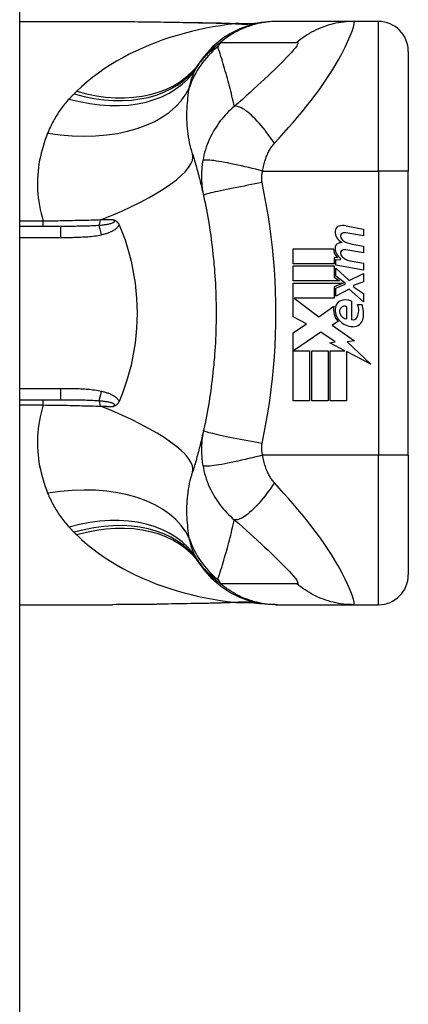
# Model space of a CAD drawing. Header units: inches. Extents: x 12 to 399, y 35 to 188.
# Tile 178 of 193: x 235.003 to 235.514, y 113.798 to 115.094. Entities that reach past the tile are written whole.
import ezdxf

# ---------------------------------------------------------------- set-up
doc = ezdxf.new("R2010")
doc.units = ezdxf.units.IN
doc.header["$MEASUREMENT"] = 0
doc.layers.add('Visible Edges(ANSI)', color=7, linetype='Continuous', lineweight=25)
doc.layers.add('Visible Tangent Edges(ANSI)', color=7, linetype='Continuous', lineweight=25)

msp = doc.modelspace()

# ---------------------------------------------------------------- linework, layer by layer
at = {"layer": 'Visible Edges(ANSI)'}
for p, q in [((235.0035, 98.9652), (235.0035, 130.5682)), ((235.0035, 115.0921), (235.1254, 115.0921)), ((235.342, 115.0921), (235.3396, 115.0921)), ((235.4424, 115.0921), (235.342, 115.0921)), ((235.475, 115.0921), (235.4424, 115.0921)), ((235.5143, 115.0527), (235.5143, 114.8952)), ((235.5143, 114.5212), (235.5143, 114.8952)), ((235.0569, 114.8224), (235.0035, 114.8224)), ((235.4554, 114.8099), (235.4324, 114.814)), ((235.4326, 114.8232), (235.4554, 114.8187)), ((235.4554, 114.8187), (235.4554, 114.8099)), ((235.3632, 114.7929), (235.4162, 114.7929)), ((235.3632, 114.7731), (235.3632, 114.7929)), ((235.4554, 114.7875), (235.4324, 114.7916)), ((235.4404, 114.799), (235.4554, 114.7963)), ((235.4554, 114.7963), (235.4554, 114.7875)), ((235.4171, 114.7813), (235.4171, 114.7731)), ((235.4212, 114.781), (235.4171, 114.7813)), ((235.419, 114.7789), (235.4254, 114.7784)), ((235.419, 114.7713), (235.419, 114.7789)), ((235.4254, 114.7784), (235.4254, 114.7803)), ((235.4404, 114.7764), (235.4554, 114.7737)), ((235.4171, 114.7731), (235.3632, 114.7731)), ((235.3632, 114.7703), (235.4171, 114.7703)), ((235.3632, 114.7505), (235.3632, 114.7703)), ((235.4171, 114.7703), (235.4171, 114.7555)), ((235.4554, 114.7649), (235.419, 114.7713)), ((235.419, 114.7675), (235.4367, 114.7513)), ((235.419, 114.7566), (235.419, 114.7675)), ((235.4554, 114.7737), (235.4554, 114.7649)), ((235.424, 114.7505), (235.3632, 114.7505)), ((235.4171, 114.7555), (235.424, 114.7505)), ((235.4313, 114.7477), (235.419, 114.7566)), ((235.4367, 114.7513), (235.4554, 114.7603)), ((235.4554, 114.7495), (235.4424, 114.7445)), ((235.4554, 114.7603), (235.4554, 114.7495)), ((235.3632, 114.7477), (235.4289, 114.7477)), ((235.3632, 114.7031), (235.3632, 114.7477)), ((235.4289, 114.7477), (235.4171, 114.7427)), ((235.4171, 114.7427), (235.4171, 114.7277)), ((235.419, 114.7411), (235.4313, 114.7463)), ((235.419, 114.7303), (235.419, 114.7411)), ((235.4368, 114.7395), (235.419, 114.7303)), ((235.4313, 114.7463), (235.4313, 114.7477)), ((235.4554, 114.7231), (235.4368, 114.7395)), ((235.4424, 114.7445), (235.4424, 114.7429)), ((235.4424, 114.7429), (235.4554, 114.7339)), ((235.3641, 114.7277), (235.3967, 114.7033)), ((235.4171, 114.7277), (235.3641, 114.7277)), ((235.4396, 114.7239), (235.4396, 114.6995)), ((235.4554, 114.7339), (235.4554, 114.7231)), ((235.3967, 114.7033), (235.4166, 114.7171)), ((235.4336, 114.7005), (235.4336, 114.7165)), ((235.4476, 114.7195), (235.4536, 114.7195)), ((235.3807, 114.6939), (235.3632, 114.7031)), ((235.422, 114.6972), (235.4143, 114.6925)), ((235.3632, 114.6821), (235.3807, 114.6939)), ((235.4143, 114.6925), (235.4437, 114.6716)), ((235.3632, 114.5929), (235.3632, 114.6821)), ((235.3994, 114.6833), (235.3636, 114.6587)), ((235.4181, 114.6702), (235.3994, 114.6833)), ((235.4437, 114.6716), (235.4342, 114.6703)), ((235.3636, 114.6587), (235.3846, 114.6587)), ((235.3846, 114.6587), (235.3846, 114.5929)), ((235.3874, 114.6587), (235.4088, 114.6587)), ((235.3874, 114.5929), (235.3874, 114.6587)), ((235.4088, 114.6587), (235.4088, 114.5929)), ((235.4114, 114.6689), (235.4181, 114.6702)), ((235.431, 114.6587), (235.4114, 114.6689)), ((235.4118, 114.6587), (235.431, 114.6587)), ((235.4118, 114.5929), (235.4118, 114.6587)), ((235.4342, 114.6703), (235.465, 114.641)), ((235.4332, 114.6576), (235.4332, 114.5929)), ((235.465, 114.641), (235.4332, 114.6576)), ((235.0035, 114.594), (235.0569, 114.594)), ((235.3846, 114.5929), (235.3632, 114.5929)), ((235.4088, 114.5929), (235.3874, 114.5929)), ((235.4332, 114.5929), (235.4118, 114.5929)), ((235.5143, 114.5212), (235.5143, 114.3637)), ((235.0035, 114.3243), (235.1254, 114.3243)), ((235.3396, 114.3243), (235.342, 114.3243)), ((235.342, 114.3243), (235.4424, 114.3243)), ((235.4424, 114.3243), (235.475, 114.3243))]:
    msp.add_line(p, q, dxfattribs=at)
at = {"layer": 'Visible Edges(ANSI)', "flags": 128}
for points in [[(235.1254, 115.0921), (235.1544, 115.0919), (235.1839, 115.0916), (235.2138, 115.0911), (235.244, 115.0906)], [(235.3396, 115.0921), (235.3349, 115.092), (235.3303, 115.0917), (235.3256, 115.0912), (235.3208, 115.0906), (235.3161, 115.0897), (235.3114, 115.0887), (235.3067, 115.0874), (235.3021, 115.086), (235.2975, 115.0843), (235.293, 115.0825), (235.2885, 115.0804), (235.2841, 115.0782), (235.2798, 115.0758), (235.2756, 115.0733), (235.2716, 115.0705), (235.2676, 115.0676), (235.2638, 115.0646), (235.2602, 115.0614), (235.2567, 115.0581), (235.2533, 115.0546), (235.2502, 115.0511), (235.2471, 115.0475), (235.2443, 115.0437), (235.2416, 115.0399)], [(235.244, 115.0906), (235.2683, 115.0901), (235.2921, 115.0893)], [(235.2921, 115.0893), (235.3073, 115.0893), (235.3224, 115.0908)], [(235.2307, 114.9177), (235.2313, 114.9155), (235.232, 114.9133), (235.2327, 114.9111), (235.2333, 114.9088), (235.234, 114.9066), (235.2346, 114.9044), (235.2353, 114.9021), (235.2359, 114.8999), (235.2365, 114.8976), (235.2372, 114.8954), (235.2378, 114.8931), (235.2384, 114.8908), (235.239, 114.8885), (235.2396, 114.8862), (235.2402, 114.8839), (235.2407, 114.8816), (235.2413, 114.8793), (235.2419, 114.877), (235.2424, 114.8747), (235.243, 114.8723), (235.2435, 114.87), (235.2441, 114.8677), (235.2446, 114.8653), (235.2451, 114.8629)], [(235.2451, 114.8629), (235.2461, 114.8582), (235.2471, 114.8535), (235.2481, 114.8487), (235.249, 114.844), (235.2499, 114.8392), (235.2508, 114.8345), (235.2516, 114.8297), (235.2524, 114.8249), (235.2531, 114.8201), (235.2539, 114.8153), (235.2546, 114.8105), (235.2552, 114.8057), (235.2558, 114.8009), (235.2564, 114.796), (235.257, 114.7912), (235.2575, 114.7864), (235.258, 114.7815), (235.2585, 114.7767), (235.2589, 114.7718), (235.2594, 114.767), (235.2597, 114.7621), (235.2601, 114.7573), (235.2604, 114.7524), (235.2607, 114.7476)], [(235.1263, 114.8311), (235.1267, 114.831), (235.1271, 114.8309), (235.1274, 114.8308), (235.1278, 114.8306), (235.1282, 114.8305), (235.1286, 114.8303), (235.1289, 114.8301), (235.1293, 114.8299), (235.1297, 114.8297), (235.1301, 114.8294), (235.1304, 114.8292), (235.1308, 114.8289), (235.1311, 114.8286), (235.1315, 114.8283), (235.1318, 114.8279), (235.1322, 114.8276), (235.1325, 114.8272), (235.1328, 114.8268), (235.1331, 114.8264), (235.1333, 114.826), (235.1336, 114.8255), (235.1338, 114.8251), (235.134, 114.8246), (235.1343, 114.8242)], [(235.1343, 114.8242), (235.1343, 114.8241), (235.1343, 114.824), (235.1344, 114.8239), (235.1344, 114.8239), (235.1344, 114.8238), (235.1344, 114.8237), (235.1345, 114.8236), (235.1345, 114.8236), (235.1345, 114.8235), (235.1346, 114.8234), (235.1346, 114.8233), (235.1346, 114.8233), (235.1347, 114.8232), (235.1347, 114.8231), (235.1347, 114.823), (235.1348, 114.823), (235.1348, 114.8229), (235.1348, 114.8228), (235.1349, 114.8228), (235.1349, 114.8227), (235.1349, 114.8226), (235.135, 114.8225), (235.135, 114.8225), (235.135, 114.8224)], [(235.135, 114.8224), (235.1386, 114.8135), (235.1419, 114.8045), (235.1448, 114.7953), (235.1475, 114.786), (235.1499, 114.7765), (235.1519, 114.767), (235.1537, 114.7573), (235.1551, 114.7475), (235.1563, 114.7377), (235.1571, 114.7279), (235.1576, 114.718), (235.1577, 114.7081), (235.1575, 114.6982), (235.1571, 114.6883), (235.1562, 114.6784), (235.1551, 114.6686), (235.1537, 114.6589), (235.1519, 114.6493), (235.1499, 114.6398), (235.1475, 114.6304), (235.1448, 114.6211), (235.1418, 114.6119), (235.1386, 114.6029), (235.135, 114.594)], [(235.2607, 114.7476), (235.2608, 114.7443), (235.261, 114.741), (235.2611, 114.7377), (235.2612, 114.7345), (235.2613, 114.7312), (235.2614, 114.7279), (235.2615, 114.7246), (235.2616, 114.7213), (235.2616, 114.718), (235.2617, 114.7148), (235.2617, 114.7115), (235.2617, 114.7082), (235.2617, 114.7049), (235.2617, 114.7016), (235.2616, 114.6984), (235.2616, 114.6951), (235.2615, 114.6918), (235.2614, 114.6885), (235.2613, 114.6852), (235.2612, 114.682), (235.2611, 114.6787), (235.261, 114.6754), (235.2608, 114.6721), (235.2607, 114.6688)], [(235.2607, 114.6688), (235.2604, 114.664), (235.2601, 114.6591), (235.2597, 114.6543), (235.2594, 114.6494), (235.2589, 114.6446), (235.2585, 114.6397), (235.258, 114.6349), (235.2575, 114.63), (235.257, 114.6252), (235.2564, 114.6204), (235.2558, 114.6156), (235.2552, 114.6107), (235.2546, 114.6059), (235.2539, 114.6011), (235.2531, 114.5963), (235.2524, 114.5915), (235.2516, 114.5867), (235.2508, 114.582), (235.2499, 114.5772), (235.249, 114.5724), (235.2481, 114.5677), (235.2471, 114.5629), (235.2461, 114.5582), (235.2451, 114.5535)], [(235.135, 114.594), (235.135, 114.594), (235.135, 114.5939), (235.1349, 114.5938), (235.1349, 114.5937), (235.1349, 114.5937), (235.1348, 114.5936), (235.1348, 114.5935), (235.1348, 114.5934), (235.1347, 114.5934), (235.1347, 114.5933), (235.1347, 114.5932), (235.1346, 114.5931), (235.1346, 114.5931), (235.1346, 114.593), (235.1345, 114.5929), (235.1345, 114.5928), (235.1345, 114.5928), (235.1344, 114.5927), (235.1344, 114.5926), (235.1344, 114.5925), (235.1344, 114.5925), (235.1343, 114.5924), (235.1343, 114.5923), (235.1343, 114.5922)], [(235.1343, 114.5922), (235.134, 114.5918), (235.1338, 114.5913), (235.1336, 114.5909), (235.1333, 114.5904), (235.1331, 114.59), (235.1328, 114.5896), (235.1325, 114.5892), (235.1322, 114.5888), (235.1318, 114.5885), (235.1315, 114.5881), (235.1311, 114.5878), (235.1308, 114.5875), (235.1304, 114.5872), (235.1301, 114.587), (235.1297, 114.5867), (235.1293, 114.5865), (235.1289, 114.5863), (235.1286, 114.5861), (235.1282, 114.586), (235.1278, 114.5858), (235.1274, 114.5857), (235.1271, 114.5855), (235.1267, 114.5854), (235.1263, 114.5853)], [(235.2451, 114.5535), (235.2446, 114.5511), (235.2441, 114.5487), (235.2435, 114.5464), (235.243, 114.5441), (235.2424, 114.5417), (235.2419, 114.5394), (235.2413, 114.5371), (235.2407, 114.5348), (235.2402, 114.5325), (235.2396, 114.5302), (235.239, 114.5279), (235.2384, 114.5256), (235.2378, 114.5233), (235.2372, 114.5211), (235.2365, 114.5188), (235.2359, 114.5165), (235.2353, 114.5143), (235.2346, 114.512), (235.234, 114.5098), (235.2333, 114.5076), (235.2327, 114.5053), (235.232, 114.5031), (235.2313, 114.5009), (235.2307, 114.4987)], [(235.3396, 114.3243), (235.3349, 114.3244), (235.3303, 114.3247), (235.3256, 114.3252), (235.3208, 114.3258), (235.3161, 114.3267), (235.3114, 114.3278), (235.3067, 114.329), (235.3021, 114.3305), (235.2975, 114.3321), (235.293, 114.3339), (235.2885, 114.336), (235.2841, 114.3382), (235.2798, 114.3406), (235.2756, 114.3432), (235.2716, 114.3459), (235.2676, 114.3488), (235.2638, 114.3518), (235.2602, 114.355), (235.2567, 114.3583), (235.2533, 114.3618), (235.2502, 114.3653), (235.2471, 114.3689), (235.2443, 114.3727), (235.2416, 114.3765)], [(235.244, 114.3258), (235.2138, 114.3253), (235.1839, 114.3248), (235.1544, 114.3245), (235.1254, 114.3243)], [(235.2921, 114.3271), (235.2683, 114.3263), (235.244, 114.3258)], [(235.2921, 114.3271), (235.3073, 114.3271), (235.3224, 114.3256)]]:
    msp.add_lwpolyline(points, dxfattribs=at)
at = {"layer": 'Visible Edges(ANSI)'}
for centre, radius, start, end in [((235.475, 115.0527), 0.0394, 0, 90), ((235.3376, 114.9709), 0.1181, 146.4792, 148.6999), ((235.7341, 114.7082), 0.5938, 146.0379, 146.4792), ((235.4251, 114.8159), 0.007, 108.4748, 179.6788), ((235.4344, 114.8158), 0.0164, 179.6788, 243.9508), ((235.4289, 114.8043), 0.0192, 79, 108.4748), ((235.4293, 114.8098), 0.004, 113.5487, 186.1027), ((235.431, 114.8059), 0.0082, 79.9922, 113.5487), ((235.4248, 114.7939), 0.00676, 106.9928, 179.4776), ((235.4285, 114.782), 0.0192, 93.6169, 106.9928), ((235.4337, 114.8102), 0.0084, 186.1027, 237.6083), ((235.4454, 114.8296), 0.031, 238.5584, 260.8257), ((235.4322, 114.7926), 0.016, 178.7952, 226.5849), ((235.4341, 114.7938), 0.016, 179.4776, 237.4114), ((235.4293, 114.7874), 0.004, 113.5571, 186.03), ((235.431, 114.7835), 0.0082, 80, 113.5571), ((235.4337, 114.7878), 0.0084, 186.03, 237.5992), ((235.4458, 114.8069), 0.031, 237.5992, 260), ((235.4285, 114.7147), 0.0101, 113.8445, 175.0802), ((235.432, 114.7067), 0.0188, 66.1555, 113.8445), ((235.4381, 114.7122), 0.022, 167.079, 223.1785), ((235.4381, 114.7122), 0.0199, 170.4085, 224.1684), ((235.4313, 114.7104), 0.0073, 141.1652, 199.3797), ((235.4306, 114.7109), 0.00637, 61.4547, 141.1652), ((235.4287, 114.7117), 0.0205, 334.6784, 22.5609), ((235.415, 114.7075), 0.0405, 351.5605, 17.3343), ((235.4428, 114.7168), 0.0265, 224.1684, 266.5646), ((235.435, 114.7116), 0.0112, 199.3797, 262.9975), ((235.4415, 114.7057), 0.0064, 253.5261, 334.6784), ((235.442, 114.7035), 0.0132, 266.5646, 351.5605), ((235.3376, 114.4455), 0.1181, 211.3001, 213.5208), ((235.7341, 114.7082), 0.5938, 213.5208, 213.9621), ((235.475, 114.3637), 0.0394, 270, 0)]:
    msp.add_arc(centre, radius, start, end, dxfattribs=at)
at = {"layer": 'Visible Tangent Edges(ANSI)'}
for p, q in [((235.475, 114.8952), (235.475, 115.0921)), ((235.3229, 114.8952), (235.475, 114.8952)), ((235.475, 114.8952), (235.475, 114.5212)), ((235.5143, 114.8952), (235.475, 114.8952)), ((235.0344, 114.8291), (235.0035, 114.8291)), ((235.0344, 114.8224), (235.0344, 114.8291)), ((235.0569, 114.8224), (235.0569, 114.8078)), ((235.0035, 114.8078), (235.0569, 114.8078)), ((235.0569, 114.6086), (235.0035, 114.6086)), ((235.0569, 114.6086), (235.0569, 114.594)), ((235.0344, 114.5873), (235.0344, 114.594)), ((235.0035, 114.5873), (235.0344, 114.5873)), ((235.475, 114.5212), (235.3229, 114.5212)), ((235.5143, 114.5212), (235.475, 114.5212)), ((235.475, 114.3243), (235.475, 114.5212))]:
    msp.add_line(p, q, dxfattribs=at)
at = {"layer": 'Visible Tangent Edges(ANSI)', "flags": 128}
for points in [[(235.287, 115.0891), (235.2773, 115.0879), (235.2676, 115.0865), (235.2579, 115.0849), (235.2483, 115.0831), (235.2387, 115.0811), (235.2292, 115.0788), (235.2197, 115.0764), (235.2103, 115.0737), (235.201, 115.0708), (235.1918, 115.0677), (235.1827, 115.0644), (235.1737, 115.0608), (235.1648, 115.0571), (235.1561, 115.0531), (235.1475, 115.0489), (235.1391, 115.0444), (235.1308, 115.0397), (235.1227, 115.0348), (235.1147, 115.0296), (235.107, 115.0242), (235.0995, 115.0186), (235.0922, 115.0127), (235.0851, 115.0066), (235.0784, 115.0002)], [(235.1254, 115.0921), (235.1302, 115.0921), (235.135, 115.092), (235.1398, 115.092), (235.1446, 115.092), (235.1494, 115.0919), (235.1543, 115.0919), (235.1591, 115.0918), (235.164, 115.0918), (235.1689, 115.0917), (235.1738, 115.0916), (235.1787, 115.0916), (235.1836, 115.0915), (235.1885, 115.0914), (235.1935, 115.0913), (235.1984, 115.0912), (235.2034, 115.0911), (235.2084, 115.0911), (235.2133, 115.091), (235.2183, 115.0909), (235.2233, 115.0908), (235.2283, 115.0907), (235.2333, 115.0906), (235.2384, 115.0905), (235.2434, 115.0904)], [(235.244, 115.0906), (235.244, 115.0906), (235.2439, 115.0906), (235.2439, 115.0906), (235.2439, 115.0906), (235.2439, 115.0906), (235.2438, 115.0906), (235.2438, 115.0906), (235.2438, 115.0906), (235.2438, 115.0906), (235.2437, 115.0906), (235.2437, 115.0906), (235.2437, 115.0906), (235.2437, 115.0906), (235.2436, 115.0905), (235.2436, 115.0905), (235.2436, 115.0905), (235.2436, 115.0905), (235.2435, 115.0905), (235.2435, 115.0905), (235.2435, 115.0905), (235.2435, 115.0905), (235.2434, 115.0905), (235.2434, 115.0905), (235.2434, 115.0904)], [(235.2434, 115.0904), (235.2453, 115.0904), (235.2471, 115.0904), (235.2489, 115.0903), (235.2508, 115.0903), (235.2526, 115.0903), (235.2545, 115.0902), (235.2563, 115.0902), (235.2581, 115.0901), (235.26, 115.0901), (235.2618, 115.09), (235.2636, 115.09), (235.2654, 115.0899), (235.2673, 115.0899), (235.2691, 115.0898), (235.2709, 115.0898), (235.2727, 115.0897), (235.2745, 115.0897), (235.2763, 115.0896), (235.2781, 115.0895), (235.2799, 115.0894), (235.2817, 115.0894), (235.2835, 115.0893), (235.2852, 115.0892), (235.287, 115.0891)], [(235.342, 115.0921), (235.3387, 115.092), (235.3354, 115.0919), (235.332, 115.0916), (235.3287, 115.0913), (235.3254, 115.0908), (235.322, 115.0903), (235.3187, 115.0897), (235.3154, 115.0889), (235.3121, 115.0881), (235.3088, 115.0871), (235.3056, 115.0861), (235.3023, 115.085), (235.2992, 115.0837), (235.296, 115.0824), (235.2929, 115.081), (235.2899, 115.0795), (235.2868, 115.0779), (235.2839, 115.0762), (235.281, 115.0744), (235.2782, 115.0726), (235.2754, 115.0707), (235.2727, 115.0687), (235.27, 115.0666), (235.2675, 115.0645)], [(235.29, 115.0892), (235.2899, 115.0892), (235.2899, 115.0892), (235.2898, 115.0892), (235.2897, 115.0892), (235.2896, 115.0892), (235.2895, 115.0892), (235.2894, 115.0892), (235.2893, 115.0892), (235.2892, 115.0892), (235.2891, 115.0892), (235.289, 115.0892), (235.2889, 115.0892), (235.2887, 115.0892), (235.2886, 115.0892), (235.2885, 115.0892), (235.2883, 115.0892), (235.2882, 115.0892), (235.288, 115.0892), (235.2879, 115.0892), (235.2877, 115.0892), (235.2875, 115.0892), (235.2874, 115.0892), (235.2872, 115.0891), (235.287, 115.0891)], [(235.2921, 115.0893), (235.292, 115.0893), (235.2919, 115.0893), (235.2918, 115.0893), (235.2917, 115.0893), (235.2917, 115.0893), (235.2916, 115.0893), (235.2915, 115.0893), (235.2914, 115.0893), (235.2913, 115.0893), (235.2912, 115.0893), (235.2911, 115.0893), (235.291, 115.0893), (235.291, 115.0893), (235.2909, 115.0893), (235.2908, 115.0893), (235.2907, 115.0893), (235.2906, 115.0893), (235.2905, 115.0893), (235.2904, 115.0893), (235.2903, 115.0893), (235.2903, 115.0893), (235.2902, 115.0892), (235.2901, 115.0892), (235.29, 115.0892)], [(235.3383, 114.9317), (235.3444, 114.9385), (235.3506, 114.9455), (235.3567, 114.9524), (235.3628, 114.9592), (235.3688, 114.9662), (235.3747, 114.9732), (235.3806, 114.9804), (235.3863, 114.9877), (235.392, 114.9951), (235.3976, 115.0026), (235.403, 115.0104), (235.4083, 115.0182), (235.4134, 115.0262), (235.4183, 115.0343), (235.423, 115.0424), (235.4274, 115.0505), (235.4314, 115.0584), (235.435, 115.066), (235.4381, 115.0731), (235.4405, 115.0795), (235.4423, 115.0848), (235.4432, 115.0888), (235.4433, 115.0912), (235.4424, 115.0921)], [(235.4424, 115.0921), (235.4391, 115.092), (235.4358, 115.0919), (235.4325, 115.0916), (235.4291, 115.0913), (235.4258, 115.0908), (235.4224, 115.0903), (235.4191, 115.0897), (235.4158, 115.0889), (235.4125, 115.0881), (235.4092, 115.0871), (235.406, 115.0861), (235.4028, 115.085), (235.3996, 115.0837), (235.3965, 115.0824), (235.3934, 115.081), (235.3903, 115.0795), (235.3873, 115.0779), (235.3843, 115.0762), (235.3815, 115.0745), (235.3786, 115.0726), (235.3759, 115.0707), (235.3732, 115.0687), (235.3705, 115.0666), (235.368, 115.0645)], [(235.2416, 115.0399), (235.2424, 115.041), (235.2431, 115.042), (235.2439, 115.0431), (235.2447, 115.0441), (235.2455, 115.0452), (235.2464, 115.0462), (235.2473, 115.0473), (235.2482, 115.0483), (235.2491, 115.0493), (235.2501, 115.0504), (235.2511, 115.0514), (235.2521, 115.0524), (235.2532, 115.0534), (235.2543, 115.0545), (235.2554, 115.0555), (235.2566, 115.0565), (235.2578, 115.0575), (235.2591, 115.0585), (235.2604, 115.0595), (235.2617, 115.0605), (235.2631, 115.0615), (235.2645, 115.0625), (235.2659, 115.0635), (235.2675, 115.0645)], [(235.2675, 115.0645), (235.2717, 115.0645), (235.2759, 115.0645), (235.28, 115.0645), (235.2842, 115.0645), (235.2884, 115.0645), (235.2926, 115.0645), (235.2968, 115.0645), (235.301, 115.0645), (235.3052, 115.0645), (235.3093, 115.0645), (235.3135, 115.0645), (235.3177, 115.0645), (235.3219, 115.0645), (235.3261, 115.0645), (235.3303, 115.0645), (235.3344, 115.0645), (235.3386, 115.0645), (235.3428, 115.0645), (235.347, 115.0645), (235.3512, 115.0645), (235.3554, 115.0645), (235.3596, 115.0645), (235.3637, 115.0645), (235.368, 115.0645)], [(235.368, 115.0645), (235.369, 115.0643), (235.3693, 115.0634), (235.3688, 115.0619), (235.3677, 115.0599), (235.3659, 115.0574), (235.3636, 115.0546), (235.3608, 115.0514), (235.3577, 115.048), (235.3543, 115.0445), (235.3507, 115.0407), (235.3469, 115.0369), (235.3429, 115.0329), (235.3387, 115.0289), (235.3344, 115.0247), (235.33, 115.0206), (235.3255, 115.0163), (235.3209, 115.012), (235.3161, 115.0076), (235.3113, 115.0032), (235.3064, 114.9987), (235.3013, 114.9941), (235.2962, 114.9895), (235.2909, 114.9849), (235.2856, 114.9802)], [(235.2639, 115.0588), (235.2628, 115.0582), (235.2617, 115.0576), (235.2606, 115.0569), (235.2595, 115.0563), (235.2584, 115.0555), (235.2573, 115.0548), (235.2562, 115.0541), (235.2552, 115.0533), (235.2541, 115.0524), (235.253, 115.0516), (235.252, 115.0507), (235.2509, 115.0498), (235.2499, 115.0489), (235.2489, 115.0479), (235.2479, 115.0469), (235.2468, 115.0459), (235.2458, 115.0448), (235.2448, 115.0437), (235.2438, 115.0425), (235.2429, 115.0413), (235.2419, 115.0401), (235.241, 115.0388), (235.24, 115.0375), (235.2391, 115.0361)], [(235.2856, 114.9802), (235.2849, 114.9836), (235.2841, 114.987), (235.2833, 114.9903), (235.2825, 114.9937), (235.2817, 114.9971), (235.2809, 115.0004), (235.28, 115.0037), (235.2792, 115.0071), (235.2783, 115.0104), (235.2774, 115.0137), (235.2766, 115.017), (235.2757, 115.0202), (235.2747, 115.0235), (235.2738, 115.0268), (235.2729, 115.03), (235.2719, 115.0333), (235.271, 115.0365), (235.27, 115.0397), (235.269, 115.0429), (235.268, 115.0461), (235.267, 115.0493), (235.266, 115.0525), (235.2649, 115.0557), (235.2639, 115.0588)], [(235.2266, 115.0052), (235.2269, 115.0065), (235.2272, 115.0078), (235.2275, 115.0091), (235.2278, 115.0103), (235.2281, 115.0116), (235.2284, 115.0128), (235.2288, 115.014), (235.2291, 115.0152), (235.2295, 115.0164), (235.2299, 115.0175), (235.2303, 115.0187), (235.2307, 115.0198), (235.2311, 115.0209), (235.2315, 115.022), (235.232, 115.0231), (235.2325, 115.0242), (235.2329, 115.0253), (235.2334, 115.0263), (235.2339, 115.0273), (235.2344, 115.0284), (235.235, 115.0294), (235.2355, 115.0303), (235.2361, 115.0313), (235.2366, 115.0323)], [(235.075, 114.9968), (235.0747, 114.9965), (235.0744, 114.9963), (235.0741, 114.996), (235.0739, 114.9957), (235.0736, 114.9954), (235.0733, 114.9951), (235.073, 114.9949), (235.0728, 114.9946), (235.0725, 114.9943), (235.0722, 114.994), (235.0719, 114.9937), (235.0717, 114.9935), (235.0714, 114.9932), (235.0711, 114.9929), (235.0709, 114.9926), (235.0706, 114.9923), (235.0703, 114.992), (235.07, 114.9917), (235.0698, 114.9915), (235.0695, 114.9912), (235.0692, 114.9909), (235.069, 114.9906), (235.0687, 114.9903), (235.0684, 114.99)], [(235.0784, 115.0002), (235.0782, 115), (235.0781, 114.9999), (235.0779, 114.9998), (235.0778, 114.9996), (235.0777, 114.9995), (235.0775, 114.9993), (235.0774, 114.9992), (235.0772, 114.9991), (235.0771, 114.9989), (235.077, 114.9988), (235.0768, 114.9986), (235.0767, 114.9985), (235.0765, 114.9984), (235.0764, 114.9982), (235.0762, 114.9981), (235.0761, 114.9979), (235.076, 114.9978), (235.0758, 114.9977), (235.0757, 114.9975), (235.0755, 114.9974), (235.0754, 114.9972), (235.0753, 114.9971), (235.0751, 114.997), (235.075, 114.9968)], [(235.2307, 114.9177), (235.2296, 114.9214), (235.2286, 114.9251), (235.2276, 114.9289), (235.2268, 114.9326), (235.2261, 114.9364), (235.2255, 114.9402), (235.2249, 114.944), (235.2244, 114.9477), (235.2241, 114.9515), (235.2237, 114.9553), (235.2235, 114.959), (235.2234, 114.9627), (235.2233, 114.9664), (235.2233, 114.9701), (235.2234, 114.9737), (235.2235, 114.9773), (235.2237, 114.9809), (235.2239, 114.9845), (235.2243, 114.9881), (235.2246, 114.9916), (235.225, 114.995), (235.2255, 114.9985), (235.226, 115.0019), (235.2266, 115.0052)], [(235.0684, 114.99), (235.0669, 114.9883), (235.0654, 114.9866), (235.064, 114.9849), (235.0625, 114.9832), (235.0611, 114.9814), (235.0598, 114.9797), (235.0584, 114.9779), (235.0571, 114.9761), (235.0559, 114.9743), (235.0546, 114.9725), (235.0534, 114.9706), (235.0522, 114.9687), (235.0511, 114.9669), (235.0499, 114.965), (235.0488, 114.9631), (235.0478, 114.9611), (235.0467, 114.9592), (235.0457, 114.9573), (235.0447, 114.9553), (235.0438, 114.9533), (235.0428, 114.9513), (235.0419, 114.9493), (235.0411, 114.9473), (235.0402, 114.9452)], [(235.2856, 114.9802), (235.283, 114.978), (235.2805, 114.9757), (235.2781, 114.9734), (235.2758, 114.971), (235.2735, 114.9686), (235.2713, 114.9661), (235.2692, 114.9636), (235.2672, 114.9611), (235.2653, 114.9585), (235.2634, 114.9558), (235.2616, 114.9531), (235.2597, 114.95), (235.2578, 114.9468), (235.256, 114.9434), (235.2543, 114.9402), (235.2527, 114.9368), (235.2513, 114.9334), (235.2499, 114.93), (235.2487, 114.9265), (235.2476, 114.923), (235.2466, 114.9195), (235.2457, 114.916), (235.2449, 114.9125), (235.2442, 114.909)], [(235.3383, 114.9317), (235.3359, 114.9352), (235.3335, 114.9386), (235.3311, 114.9421), (235.3285, 114.9455), (235.326, 114.9488), (235.3234, 114.952), (235.3208, 114.9551), (235.3182, 114.9582), (235.3156, 114.961), (235.313, 114.9638), (235.3105, 114.9663), (235.308, 114.9687), (235.3055, 114.9708), (235.3032, 114.9728), (235.3009, 114.9745), (235.2988, 114.976), (235.2967, 114.9773), (235.2947, 114.9784), (235.2929, 114.9792), (235.2912, 114.9798), (235.2896, 114.9802), (235.2881, 114.9804), (235.2868, 114.9804), (235.2856, 114.9802)], [(235.0402, 114.9452), (235.0385, 114.9409), (235.037, 114.9366), (235.0355, 114.9322), (235.0341, 114.9277), (235.0328, 114.9232), (235.0316, 114.9186), (235.0306, 114.9139), (235.0296, 114.9093), (235.0288, 114.9045), (235.0281, 114.8998), (235.0276, 114.8949), (235.0272, 114.8901), (235.0269, 114.8852), (235.0268, 114.8802), (235.0268, 114.8753), (235.027, 114.8702), (235.0273, 114.8652), (235.0278, 114.8601), (235.0285, 114.855), (235.0293, 114.8498), (235.0303, 114.8447), (235.0315, 114.8395), (235.0329, 114.8343), (235.0344, 114.8291)], [(235.3229, 114.8952), (235.3232, 114.8971), (235.3236, 114.899), (235.324, 114.901), (235.3244, 114.9028), (235.3249, 114.9047), (235.3254, 114.9066), (235.3259, 114.9084), (235.3265, 114.9102), (235.3271, 114.9119), (235.3277, 114.9137), (235.3284, 114.9154), (235.3291, 114.9171), (235.3298, 114.9186), (235.3305, 114.92), (235.3312, 114.9213), (235.3319, 114.9226), (235.3326, 114.9239), (235.3334, 114.9251), (235.3341, 114.9263), (235.3349, 114.9274), (235.3357, 114.9285), (235.3366, 114.9296), (235.3374, 114.9307), (235.3383, 114.9317)], [(235.2442, 114.909), (235.2438, 114.9069), (235.2435, 114.9048), (235.2433, 114.9028), (235.243, 114.9007), (235.2428, 114.8987), (235.2427, 114.8967), (235.2425, 114.8947), (235.2425, 114.8927), (235.2424, 114.8907), (235.2424, 114.8888), (235.2424, 114.8869), (235.2424, 114.885), (235.2425, 114.8831), (235.2426, 114.8813), (235.2427, 114.8794), (235.2429, 114.8776), (235.243, 114.8757), (235.2433, 114.8739), (235.2435, 114.872), (235.2438, 114.8702), (235.2441, 114.8684), (235.2444, 114.8666), (235.2447, 114.8647), (235.2451, 114.8629)], [(235.3229, 114.8952), (235.3184, 114.8964), (235.3138, 114.8975), (235.3092, 114.8987), (235.3045, 114.8998), (235.2998, 114.9009), (235.2951, 114.902), (235.2904, 114.903), (235.2859, 114.904), (235.2814, 114.9049), (235.2771, 114.9058), (235.273, 114.9066), (235.2691, 114.9073), (235.2654, 114.9079), (235.262, 114.9084), (235.2588, 114.9089), (235.256, 114.9092), (235.2534, 114.9095), (235.2512, 114.9097), (235.2492, 114.9097), (235.2476, 114.9097), (235.2463, 114.9097), (235.2453, 114.9095), (235.2446, 114.9093), (235.2442, 114.909)], [(235.3222, 114.8799), (235.3221, 114.8805), (235.322, 114.8811), (235.322, 114.8817), (235.3219, 114.8823), (235.3218, 114.883), (235.3218, 114.8836), (235.3217, 114.8842), (235.3217, 114.8848), (235.3217, 114.8855), (235.3217, 114.8861), (235.3217, 114.8867), (235.3217, 114.8873), (235.3218, 114.888), (235.3218, 114.8886), (235.3219, 114.8892), (235.3219, 114.8899), (235.322, 114.8905), (235.3221, 114.8912), (235.3222, 114.8919), (235.3223, 114.8925), (235.3224, 114.8932), (235.3226, 114.8939), (235.3227, 114.8945), (235.3229, 114.8952)], [(235.3222, 114.8799), (235.3176, 114.8791), (235.3129, 114.8782), (235.3081, 114.8773), (235.3033, 114.8764), (235.2984, 114.8755), (235.2936, 114.8746), (235.2889, 114.8737), (235.2843, 114.8728), (235.2798, 114.8719), (235.2754, 114.871), (235.2713, 114.8701), (235.2674, 114.8692), (235.2638, 114.8684), (235.2604, 114.8677), (235.2574, 114.8669), (235.2547, 114.8663), (235.2523, 114.8657), (235.2503, 114.8651), (235.2486, 114.8646), (235.2473, 114.8641), (235.2463, 114.8638), (235.2456, 114.8634), (235.2452, 114.8632), (235.2451, 114.8629)], [(235.3222, 114.5365), (235.325, 114.5507), (235.3277, 114.5648), (235.3301, 114.579), (235.3323, 114.5933), (235.3342, 114.6076), (235.3359, 114.6219), (235.3373, 114.6362), (235.3384, 114.6506), (235.3393, 114.665), (235.3399, 114.6794), (235.3403, 114.6938), (235.3404, 114.7082), (235.3403, 114.7226), (235.3399, 114.737), (235.3393, 114.7514), (235.3384, 114.7658), (235.3373, 114.7802), (235.3359, 114.7945), (235.3342, 114.8088), (235.3323, 114.8231), (235.3301, 114.8374), (235.3277, 114.8516), (235.325, 114.8657), (235.3222, 114.8799)], [(235.1096, 114.8308), (235.1066, 114.8307), (235.1035, 114.8306), (235.1005, 114.8305), (235.0975, 114.8304), (235.0944, 114.8303), (235.0913, 114.8302), (235.0883, 114.8302), (235.0852, 114.8301), (235.0821, 114.83), (235.0789, 114.8299), (235.0758, 114.8299), (235.0727, 114.8298), (235.0695, 114.8297), (235.0664, 114.8297), (235.0632, 114.8296), (235.06, 114.8295), (235.0568, 114.8295), (235.0536, 114.8294), (235.0504, 114.8294), (235.0472, 114.8293), (235.044, 114.8293), (235.0408, 114.8292), (235.0376, 114.8292), (235.0344, 114.8291)], [(235.1263, 114.8311), (235.1269, 114.8307), (235.1274, 114.8302), (235.1277, 114.8297), (235.1278, 114.8291), (235.1278, 114.8286), (235.1275, 114.8281), (235.1271, 114.8277), (235.1265, 114.8272), (235.1257, 114.8268), (235.1249, 114.8264), (235.124, 114.8261), (235.1229, 114.8258), (235.1219, 114.8255), (235.1208, 114.8252), (235.1196, 114.825), (235.1184, 114.8248), (235.1171, 114.8246), (235.1159, 114.8244), (235.1146, 114.8242), (235.1132, 114.824), (235.1119, 114.8239), (235.1105, 114.8237), (235.1092, 114.8236), (235.1078, 114.8235)], [(235.1263, 114.8311), (235.1256, 114.8311), (235.1249, 114.8311), (235.1242, 114.8311), (235.1235, 114.8311), (235.1229, 114.8311), (235.1222, 114.8311), (235.1215, 114.831), (235.1208, 114.831), (235.1201, 114.831), (235.1194, 114.831), (235.1187, 114.831), (235.118, 114.831), (235.1173, 114.831), (235.1166, 114.8309), (235.1159, 114.8309), (235.1152, 114.8309), (235.1145, 114.8309), (235.1138, 114.8309), (235.1131, 114.8309), (235.1124, 114.8309), (235.1117, 114.8308), (235.111, 114.8308), (235.1103, 114.8308), (235.1096, 114.8308)], [(235.1078, 114.8235), (235.1058, 114.8234), (235.1039, 114.8232), (235.1019, 114.8231), (235.0998, 114.823), (235.0978, 114.8229), (235.0958, 114.8228), (235.0937, 114.8228), (235.0916, 114.8227), (235.0895, 114.8226), (235.0874, 114.8226), (235.0853, 114.8226), (235.0832, 114.8225), (235.081, 114.8225), (235.0789, 114.8225), (235.0767, 114.8224), (235.0745, 114.8224), (235.0724, 114.8224), (235.0702, 114.8224), (235.068, 114.8224), (235.0658, 114.8224), (235.0635, 114.8224), (235.0613, 114.8224), (235.0591, 114.8224), (235.0569, 114.8224)], [(235.1109, 114.8114), (235.112, 114.8116), (235.1131, 114.8119), (235.1142, 114.8122), (235.1153, 114.8125), (235.1164, 114.8128), (235.1175, 114.8131), (235.1186, 114.8135), (235.1197, 114.8138), (235.1208, 114.8142), (235.1218, 114.8147), (235.1229, 114.8151), (235.1239, 114.8156), (235.1249, 114.8161), (235.1259, 114.8166), (235.1269, 114.8172), (235.1279, 114.8178), (235.1288, 114.8184), (235.1297, 114.8191), (235.1306, 114.8198), (235.1314, 114.8206), (235.1322, 114.8214), (235.133, 114.8223), (235.1337, 114.8232), (235.1343, 114.8242)], [(235.0569, 114.8078), (235.0591, 114.8078), (235.0614, 114.8078), (235.0636, 114.8078), (235.0659, 114.8078), (235.0682, 114.8078), (235.0704, 114.8079), (235.0727, 114.8079), (235.0749, 114.808), (235.0772, 114.808), (235.0795, 114.8081), (235.0817, 114.8082), (235.084, 114.8082), (235.0862, 114.8084), (235.0885, 114.8085), (235.0907, 114.8086), (235.093, 114.8088), (235.0953, 114.809), (235.0975, 114.8092), (235.0998, 114.8095), (235.102, 114.8098), (235.1043, 114.8101), (235.1065, 114.8105), (235.1087, 114.8109), (235.1109, 114.8114)], [(235.1109, 114.6051), (235.1087, 114.6055), (235.1065, 114.6059), (235.1043, 114.6063), (235.102, 114.6066), (235.0998, 114.6069), (235.0975, 114.6072), (235.0953, 114.6074), (235.093, 114.6076), (235.0908, 114.6078), (235.0885, 114.6079), (235.0862, 114.608), (235.084, 114.6082), (235.0817, 114.6083), (235.0795, 114.6083), (235.0772, 114.6084), (235.0749, 114.6085), (235.0727, 114.6085), (235.0704, 114.6085), (235.0682, 114.6086), (235.0659, 114.6086), (235.0636, 114.6086), (235.0614, 114.6086), (235.0591, 114.6086), (235.0569, 114.6086)], [(235.0569, 114.594), (235.0591, 114.594), (235.0613, 114.594), (235.0635, 114.594), (235.0658, 114.594), (235.068, 114.594), (235.0702, 114.594), (235.0724, 114.594), (235.0745, 114.594), (235.0767, 114.594), (235.0789, 114.5939), (235.081, 114.5939), (235.0832, 114.5939), (235.0853, 114.5939), (235.0874, 114.5938), (235.0895, 114.5938), (235.0916, 114.5937), (235.0937, 114.5936), (235.0958, 114.5936), (235.0978, 114.5935), (235.0998, 114.5934), (235.1019, 114.5933), (235.1039, 114.5932), (235.1058, 114.5931), (235.1078, 114.5929)], [(235.1078, 114.5929), (235.1092, 114.5928), (235.1105, 114.5927), (235.1119, 114.5925), (235.1132, 114.5924), (235.1146, 114.5922), (235.1159, 114.592), (235.1171, 114.5919), (235.1184, 114.5917), (235.1196, 114.5914), (235.1208, 114.5912), (235.1219, 114.5909), (235.1229, 114.5906), (235.124, 114.5903), (235.1249, 114.59), (235.1257, 114.5896), (235.1265, 114.5892), (235.1271, 114.5887), (235.1275, 114.5883), (235.1278, 114.5878), (235.1278, 114.5873), (235.1277, 114.5867), (235.1274, 114.5862), (235.1269, 114.5857), (235.1263, 114.5853)], [(235.1343, 114.5922), (235.1337, 114.5932), (235.133, 114.5941), (235.1322, 114.595), (235.1314, 114.5958), (235.1306, 114.5966), (235.1297, 114.5973), (235.1288, 114.598), (235.1279, 114.5986), (235.1269, 114.5992), (235.1259, 114.5998), (235.1249, 114.6003), (235.1239, 114.6008), (235.1229, 114.6013), (235.1218, 114.6017), (235.1208, 114.6022), (235.1197, 114.6026), (235.1186, 114.6029), (235.1175, 114.6033), (235.1164, 114.6036), (235.1153, 114.604), (235.1142, 114.6043), (235.1131, 114.6045), (235.112, 114.6048), (235.1109, 114.6051)], [(235.0344, 114.5873), (235.0329, 114.5821), (235.0315, 114.5769), (235.0303, 114.5717), (235.0293, 114.5666), (235.0285, 114.5614), (235.0278, 114.5563), (235.0273, 114.5512), (235.027, 114.5462), (235.0268, 114.5412), (235.0268, 114.5362), (235.0269, 114.5312), (235.0272, 114.5263), (235.0276, 114.5215), (235.0281, 114.5167), (235.0288, 114.5119), (235.0296, 114.5071), (235.0306, 114.5025), (235.0316, 114.4978), (235.0328, 114.4933), (235.0341, 114.4887), (235.0355, 114.4842), (235.037, 114.4798), (235.0385, 114.4755), (235.0402, 114.4712)], [(235.0344, 114.5873), (235.0376, 114.5872), (235.0408, 114.5872), (235.044, 114.5872), (235.0472, 114.5871), (235.0504, 114.587), (235.0536, 114.587), (235.0568, 114.5869), (235.06, 114.5869), (235.0632, 114.5868), (235.0664, 114.5868), (235.0695, 114.5867), (235.0727, 114.5866), (235.0758, 114.5866), (235.0789, 114.5865), (235.0821, 114.5864), (235.0852, 114.5863), (235.0883, 114.5862), (235.0913, 114.5862), (235.0944, 114.5861), (235.0975, 114.586), (235.1005, 114.5859), (235.1035, 114.5858), (235.1066, 114.5857), (235.1096, 114.5856)], [(235.1096, 114.5856), (235.1103, 114.5856), (235.111, 114.5856), (235.1117, 114.5856), (235.1124, 114.5856), (235.1131, 114.5855), (235.1138, 114.5855), (235.1145, 114.5855), (235.1152, 114.5855), (235.1159, 114.5855), (235.1166, 114.5855), (235.1173, 114.5855), (235.118, 114.5854), (235.1187, 114.5854), (235.1194, 114.5854), (235.1201, 114.5854), (235.1208, 114.5854), (235.1215, 114.5854), (235.1222, 114.5854), (235.1229, 114.5853), (235.1235, 114.5853), (235.1242, 114.5853), (235.1249, 114.5853), (235.1256, 114.5853), (235.1263, 114.5853)], [(235.2451, 114.5535), (235.2447, 114.5517), (235.2444, 114.5498), (235.2441, 114.548), (235.2438, 114.5462), (235.2435, 114.5444), (235.2433, 114.5425), (235.243, 114.5407), (235.2429, 114.5388), (235.2427, 114.537), (235.2426, 114.5351), (235.2425, 114.5333), (235.2424, 114.5314), (235.2424, 114.5295), (235.2424, 114.5276), (235.2424, 114.5257), (235.2425, 114.5237), (235.2425, 114.5217), (235.2427, 114.5197), (235.2428, 114.5177), (235.243, 114.5156), (235.2433, 114.5136), (235.2435, 114.5116), (235.2438, 114.5095), (235.2442, 114.5075)], [(235.3222, 114.5365), (235.3176, 114.5373), (235.3129, 114.5382), (235.3081, 114.5391), (235.3033, 114.54), (235.2984, 114.5409), (235.2936, 114.5418), (235.2889, 114.5427), (235.2843, 114.5436), (235.2798, 114.5446), (235.2754, 114.5454), (235.2713, 114.5463), (235.2674, 114.5472), (235.2638, 114.548), (235.2604, 114.5487), (235.2574, 114.5495), (235.2547, 114.5501), (235.2523, 114.5507), (235.2503, 114.5513), (235.2486, 114.5518), (235.2473, 114.5523), (235.2463, 114.5526), (235.2456, 114.553), (235.2452, 114.5532), (235.2451, 114.5535)], [(235.3229, 114.5212), (235.3227, 114.5219), (235.3226, 114.5225), (235.3224, 114.5232), (235.3223, 114.5239), (235.3222, 114.5245), (235.3221, 114.5252), (235.322, 114.5259), (235.3219, 114.5265), (235.3219, 114.5272), (235.3218, 114.5278), (235.3218, 114.5284), (235.3217, 114.5291), (235.3217, 114.5297), (235.3217, 114.5303), (235.3217, 114.531), (235.3217, 114.5316), (235.3217, 114.5322), (235.3218, 114.5328), (235.3218, 114.5334), (235.3219, 114.5341), (235.322, 114.5347), (235.322, 114.5353), (235.3221, 114.5359), (235.3222, 114.5365)], [(235.3229, 114.5212), (235.3184, 114.52), (235.3138, 114.5189), (235.3092, 114.5177), (235.3045, 114.5166), (235.2998, 114.5155), (235.2951, 114.5144), (235.2904, 114.5134), (235.2859, 114.5124), (235.2814, 114.5115), (235.2771, 114.5106), (235.273, 114.5098), (235.2691, 114.5091), (235.2654, 114.5085), (235.262, 114.508), (235.2588, 114.5075), (235.256, 114.5072), (235.2534, 114.5069), (235.2512, 114.5067), (235.2492, 114.5067), (235.2476, 114.5067), (235.2463, 114.5068), (235.2453, 114.5069), (235.2446, 114.5072), (235.2442, 114.5075)], [(235.3383, 114.4847), (235.3374, 114.4857), (235.3366, 114.4868), (235.3357, 114.4879), (235.3349, 114.489), (235.3341, 114.4901), (235.3334, 114.4913), (235.3326, 114.4925), (235.3319, 114.4938), (235.3312, 114.4951), (235.3305, 114.4964), (235.3298, 114.4978), (235.3291, 114.4993), (235.3284, 114.501), (235.3277, 114.5028), (235.3271, 114.5045), (235.3265, 114.5062), (235.3259, 114.508), (235.3254, 114.5098), (235.3249, 114.5117), (235.3244, 114.5136), (235.324, 114.5155), (235.3236, 114.5174), (235.3232, 114.5193), (235.3229, 114.5212)], [(235.2442, 114.5075), (235.2449, 114.5039), (235.2457, 114.5004), (235.2466, 114.4969), (235.2476, 114.4934), (235.2487, 114.4899), (235.2499, 114.4864), (235.2513, 114.483), (235.2527, 114.4796), (235.2543, 114.4763), (235.256, 114.473), (235.2578, 114.4697), (235.2597, 114.4664), (235.2616, 114.4633), (235.2634, 114.4606), (235.2653, 114.4579), (235.2672, 114.4553), (235.2692, 114.4528), (235.2713, 114.4503), (235.2735, 114.4478), (235.2758, 114.4454), (235.2781, 114.443), (235.2805, 114.4407), (235.283, 114.4384), (235.2856, 114.4362)], [(235.2266, 114.4112), (235.226, 114.4145), (235.2255, 114.4179), (235.225, 114.4214), (235.2246, 114.4248), (235.2243, 114.4284), (235.2239, 114.4319), (235.2237, 114.4355), (235.2235, 114.4391), (235.2234, 114.4427), (235.2233, 114.4463), (235.2233, 114.45), (235.2234, 114.4537), (235.2235, 114.4574), (235.2237, 114.4611), (235.2241, 114.4649), (235.2244, 114.4687), (235.2249, 114.4724), (235.2255, 114.4762), (235.2261, 114.48), (235.2268, 114.4838), (235.2276, 114.4876), (235.2286, 114.4913), (235.2296, 114.495), (235.2307, 114.4987)], [(235.3383, 114.4847), (235.3359, 114.4813), (235.3335, 114.4778), (235.3311, 114.4743), (235.3285, 114.471), (235.326, 114.4676), (235.3234, 114.4644), (235.3208, 114.4613), (235.3182, 114.4582), (235.3156, 114.4554), (235.313, 114.4527), (235.3105, 114.4501), (235.308, 114.4477), (235.3055, 114.4456), (235.3032, 114.4436), (235.3009, 114.4419), (235.2988, 114.4404), (235.2967, 114.4391), (235.2947, 114.438), (235.2929, 114.4372), (235.2912, 114.4366), (235.2896, 114.4362), (235.2881, 114.436), (235.2868, 114.436), (235.2856, 114.4362)], [(235.4424, 114.3243), (235.4433, 114.3252), (235.4432, 114.3276), (235.4423, 114.3316), (235.4405, 114.3369), (235.4381, 114.3433), (235.435, 114.3504), (235.4314, 114.358), (235.4274, 114.3659), (235.423, 114.374), (235.4183, 114.3821), (235.4134, 114.3902), (235.4083, 114.3982), (235.403, 114.4061), (235.3976, 114.4138), (235.392, 114.4213), (235.3863, 114.4287), (235.3806, 114.436), (235.3747, 114.4432), (235.3688, 114.4502), (235.3628, 114.4572), (235.3567, 114.464), (235.3506, 114.4709), (235.3444, 114.4779), (235.3383, 114.4847)], [(235.0402, 114.4712), (235.0411, 114.4691), (235.0419, 114.4671), (235.0428, 114.4651), (235.0438, 114.4631), (235.0447, 114.4611), (235.0457, 114.4592), (235.0467, 114.4572), (235.0478, 114.4553), (235.0488, 114.4533), (235.0499, 114.4514), (235.0511, 114.4495), (235.0522, 114.4477), (235.0534, 114.4458), (235.0546, 114.444), (235.0559, 114.4421), (235.0571, 114.4403), (235.0584, 114.4385), (235.0598, 114.4367), (235.0611, 114.435), (235.0625, 114.4332), (235.064, 114.4315), (235.0654, 114.4298), (235.0669, 114.4281), (235.0684, 114.4264)], [(235.0684, 114.4264), (235.0687, 114.4261), (235.069, 114.4258), (235.0692, 114.4255), (235.0695, 114.4252), (235.0698, 114.425), (235.07, 114.4247), (235.0703, 114.4244), (235.0706, 114.4241), (235.0709, 114.4238), (235.0711, 114.4235), (235.0714, 114.4232), (235.0717, 114.423), (235.0719, 114.4227), (235.0722, 114.4224), (235.0725, 114.4221), (235.0728, 114.4218), (235.073, 114.4215), (235.0733, 114.4213), (235.0736, 114.421), (235.0739, 114.4207), (235.0741, 114.4204), (235.0744, 114.4201), (235.0747, 114.4199), (235.075, 114.4196)], [(235.2639, 114.3576), (235.2649, 114.3607), (235.266, 114.3639), (235.267, 114.3671), (235.268, 114.3703), (235.269, 114.3735), (235.27, 114.3767), (235.271, 114.3799), (235.2719, 114.3831), (235.2729, 114.3864), (235.2738, 114.3896), (235.2747, 114.3929), (235.2757, 114.3962), (235.2766, 114.3994), (235.2774, 114.4027), (235.2783, 114.406), (235.2792, 114.4093), (235.28, 114.4127), (235.2809, 114.416), (235.2817, 114.4193), (235.2825, 114.4227), (235.2833, 114.4261), (235.2841, 114.4294), (235.2849, 114.4328), (235.2856, 114.4362)], [(235.2856, 114.4362), (235.2909, 114.4315), (235.2962, 114.4269), (235.3013, 114.4223), (235.3064, 114.4177), (235.3113, 114.4133), (235.3161, 114.4088), (235.3209, 114.4044), (235.3255, 114.4001), (235.33, 114.3959), (235.3344, 114.3917), (235.3387, 114.3875), (235.3429, 114.3835), (235.3469, 114.3795), (235.3507, 114.3757), (235.3543, 114.372), (235.3577, 114.3684), (235.3608, 114.365), (235.3636, 114.3618), (235.3659, 114.359), (235.3677, 114.3565), (235.3688, 114.3545), (235.3693, 114.353), (235.369, 114.3521), (235.368, 114.3519)], [(235.075, 114.4196), (235.0751, 114.4194), (235.0753, 114.4193), (235.0754, 114.4192), (235.0755, 114.419), (235.0757, 114.4189), (235.0758, 114.4187), (235.076, 114.4186), (235.0761, 114.4185), (235.0762, 114.4183), (235.0764, 114.4182), (235.0765, 114.418), (235.0767, 114.4179), (235.0768, 114.4178), (235.077, 114.4176), (235.0771, 114.4175), (235.0772, 114.4173), (235.0774, 114.4172), (235.0775, 114.4171), (235.0777, 114.4169), (235.0778, 114.4168), (235.0779, 114.4166), (235.0781, 114.4165), (235.0782, 114.4164), (235.0784, 114.4162)], [(235.0784, 114.4162), (235.0851, 114.4099), (235.0922, 114.4037), (235.0995, 114.3978), (235.107, 114.3922), (235.1147, 114.3868), (235.1227, 114.3816), (235.1308, 114.3767), (235.139, 114.372), (235.1475, 114.3676), (235.1561, 114.3633), (235.1648, 114.3594), (235.1737, 114.3556), (235.1826, 114.352), (235.1918, 114.3487), (235.201, 114.3456), (235.2103, 114.3427), (235.2197, 114.34), (235.2291, 114.3376), (235.2387, 114.3353), (235.2483, 114.3333), (235.2579, 114.3315), (235.2676, 114.3299), (235.2773, 114.3285), (235.287, 114.3273)], [(235.2366, 114.3841), (235.2361, 114.3851), (235.2355, 114.3861), (235.235, 114.387), (235.2344, 114.388), (235.2339, 114.3891), (235.2334, 114.3901), (235.2329, 114.3911), (235.2325, 114.3922), (235.232, 114.3933), (235.2315, 114.3944), (235.2311, 114.3955), (235.2307, 114.3966), (235.2303, 114.3977), (235.2299, 114.3989), (235.2295, 114.4), (235.2291, 114.4012), (235.2288, 114.4024), (235.2284, 114.4036), (235.2281, 114.4048), (235.2278, 114.4061), (235.2275, 114.4073), (235.2272, 114.4086), (235.2269, 114.4099), (235.2266, 114.4112)], [(235.2391, 114.3803), (235.24, 114.3789), (235.241, 114.3776), (235.2419, 114.3763), (235.2429, 114.3751), (235.2438, 114.3739), (235.2448, 114.3727), (235.2458, 114.3716), (235.2468, 114.3705), (235.2479, 114.3695), (235.2489, 114.3685), (235.2499, 114.3675), (235.2509, 114.3666), (235.252, 114.3657), (235.253, 114.3648), (235.2541, 114.364), (235.2552, 114.3631), (235.2562, 114.3624), (235.2573, 114.3616), (235.2584, 114.3609), (235.2595, 114.3602), (235.2606, 114.3595), (235.2617, 114.3588), (235.2628, 114.3582), (235.2639, 114.3576)], [(235.2675, 114.3519), (235.2659, 114.3529), (235.2645, 114.3539), (235.2631, 114.3549), (235.2617, 114.3559), (235.2604, 114.3569), (235.2591, 114.3579), (235.2578, 114.3589), (235.2566, 114.3599), (235.2554, 114.3609), (235.2543, 114.362), (235.2532, 114.363), (235.2521, 114.364), (235.2511, 114.365), (235.2501, 114.3661), (235.2491, 114.3671), (235.2482, 114.3681), (235.2473, 114.3691), (235.2464, 114.3702), (235.2455, 114.3712), (235.2447, 114.3723), (235.2439, 114.3733), (235.2431, 114.3744), (235.2424, 114.3754), (235.2416, 114.3765)], [(235.342, 114.3243), (235.3387, 114.3244), (235.3354, 114.3245), (235.332, 114.3248), (235.3287, 114.3251), (235.3254, 114.3256), (235.322, 114.3261), (235.3187, 114.3268), (235.3154, 114.3275), (235.3121, 114.3283), (235.3088, 114.3293), (235.3056, 114.3303), (235.3023, 114.3315), (235.2992, 114.3327), (235.296, 114.334), (235.2929, 114.3354), (235.2899, 114.3369), (235.2868, 114.3385), (235.2839, 114.3402), (235.281, 114.342), (235.2782, 114.3438), (235.2754, 114.3457), (235.2727, 114.3477), (235.27, 114.3498), (235.2675, 114.3519)], [(235.368, 114.3519), (235.3638, 114.3519), (235.3596, 114.3519), (235.3554, 114.3519), (235.3512, 114.3519), (235.347, 114.3519), (235.3428, 114.3519), (235.3386, 114.3519), (235.3344, 114.3519), (235.3303, 114.3519), (235.3261, 114.3519), (235.3219, 114.3519), (235.3177, 114.3519), (235.3135, 114.3519), (235.3093, 114.3519), (235.3052, 114.3519), (235.301, 114.3519), (235.2968, 114.3519), (235.2926, 114.3519), (235.2884, 114.3519), (235.2842, 114.3519), (235.28, 114.3519), (235.2759, 114.3519), (235.2717, 114.3519), (235.2675, 114.3519)], [(235.4424, 114.3243), (235.4391, 114.3244), (235.4358, 114.3245), (235.4325, 114.3248), (235.4291, 114.3251), (235.4258, 114.3256), (235.4224, 114.3261), (235.4191, 114.3267), (235.4158, 114.3275), (235.4125, 114.3283), (235.4092, 114.3293), (235.406, 114.3303), (235.4028, 114.3314), (235.3996, 114.3327), (235.3965, 114.334), (235.3934, 114.3354), (235.3903, 114.3369), (235.3873, 114.3385), (235.3843, 114.3402), (235.3815, 114.342), (235.3786, 114.3438), (235.3759, 114.3457), (235.3732, 114.3477), (235.3705, 114.3498), (235.368, 114.3519)], [(235.2434, 114.326), (235.2384, 114.3259), (235.2333, 114.3258), (235.2283, 114.3257), (235.2233, 114.3256), (235.2183, 114.3255), (235.2133, 114.3254), (235.2084, 114.3253), (235.2034, 114.3253), (235.1984, 114.3252), (235.1935, 114.3251), (235.1885, 114.325), (235.1836, 114.3249), (235.1787, 114.3248), (235.1738, 114.3248), (235.1689, 114.3247), (235.164, 114.3246), (235.1591, 114.3246), (235.1543, 114.3245), (235.1494, 114.3245), (235.1446, 114.3244), (235.1398, 114.3244), (235.135, 114.3244), (235.1302, 114.3244), (235.1254, 114.3243)], [(235.287, 114.3273), (235.2852, 114.3272), (235.2835, 114.3271), (235.2817, 114.327), (235.2799, 114.327), (235.2781, 114.3269), (235.2763, 114.3268), (235.2745, 114.3268), (235.2727, 114.3267), (235.2709, 114.3266), (235.2691, 114.3266), (235.2673, 114.3265), (235.2654, 114.3265), (235.2636, 114.3264), (235.2618, 114.3264), (235.26, 114.3263), (235.2581, 114.3263), (235.2563, 114.3262), (235.2545, 114.3262), (235.2526, 114.3261), (235.2508, 114.3261), (235.2489, 114.3261), (235.2471, 114.326), (235.2453, 114.326), (235.2434, 114.326)], [(235.244, 114.3258), (235.244, 114.3258), (235.2439, 114.3258), (235.2439, 114.3258), (235.2439, 114.3258), (235.2439, 114.3258), (235.2438, 114.3258), (235.2438, 114.3258), (235.2438, 114.3258), (235.2438, 114.3258), (235.2437, 114.3258), (235.2437, 114.3258), (235.2437, 114.3258), (235.2437, 114.3259), (235.2436, 114.3259), (235.2436, 114.3259), (235.2436, 114.3259), (235.2436, 114.3259), (235.2435, 114.3259), (235.2435, 114.3259), (235.2435, 114.3259), (235.2435, 114.3259), (235.2434, 114.3259), (235.2434, 114.326), (235.2434, 114.326)], [(235.287, 114.3273), (235.2872, 114.3273), (235.2874, 114.3273), (235.2875, 114.3273), (235.2877, 114.3272), (235.2879, 114.3272), (235.288, 114.3272), (235.2882, 114.3272), (235.2883, 114.3272), (235.2885, 114.3272), (235.2886, 114.3272), (235.2887, 114.3272), (235.2889, 114.3272), (235.289, 114.3272), (235.2891, 114.3272), (235.2892, 114.3272), (235.2893, 114.3272), (235.2894, 114.3272), (235.2895, 114.3272), (235.2896, 114.3272), (235.2897, 114.3272), (235.2898, 114.3272), (235.2899, 114.3272), (235.2899, 114.3272), (235.29, 114.3272)], [(235.29, 114.3272), (235.2901, 114.3272), (235.2902, 114.3272), (235.2903, 114.3272), (235.2903, 114.3271), (235.2904, 114.3271), (235.2905, 114.3271), (235.2906, 114.3271), (235.2907, 114.3271), (235.2908, 114.3271), (235.2909, 114.3271), (235.291, 114.3271), (235.291, 114.3271), (235.2911, 114.3271), (235.2912, 114.3271), (235.2913, 114.3271), (235.2914, 114.3271), (235.2915, 114.3271), (235.2916, 114.3271), (235.2917, 114.3271), (235.2917, 114.3271), (235.2918, 114.3271), (235.2919, 114.3271), (235.292, 114.3271), (235.2921, 114.3271)]]:
    msp.add_lwpolyline(points, dxfattribs=at)
at = {"layer": 'Visible Tangent Edges(ANSI)'}
for centre, start, end in [((235.6347, 114.8289), 147.3243, 148.2043), ((235.6347, 114.5875), 211.7957, 212.6757)]:
    msp.add_arc(centre, 0.4363, start, end, dxfattribs=at)
for centre, major_axis, ratio, start_param, end_param in [((235.287, 115.2845), (0.0329, -0.1941), 0.802573, 6.07533, 6.283185), ((235.2937, 115.2856), (0.0287, -0.1948), 0.91694, 6.10346, 6.283185), ((235.3384, 114.9683), (0.112, 0.0375), 0.992002, 1.934247, 2.496049), ((235.075, 115.1448), (0.1641, -0.1087), 0.689059, 5.140584, 6.283185), ((235.0784, 115.1499), (0.1633, -0.11), 0.696909, 5.151259, 6.283185), ((235.0684, 115.1345), (0.1682, -0.1023), 0.678602, 5.103708, 6.283185), ((235.0402, 115.0668), (0.1902, -0.0508), 0.604241, 4.872507, 6.187736), ((235.0427, 114.8593), (0.188, 0.0584), 0.249251, 4.997807, 6.283185), ((235.1062, 114.8322), (0, 0.00984), 0.343453, 3.624092, 4.566988), ((235.1109, 114.8061), (0.004, -0.0193), 0.056853, 1.836987, 2.689915), ((235.1109, 114.6103), (-0.004, -0.0193), 0.056853, 0.451678, 1.304606), ((235.1062, 114.5842), (0, 0.00984), 0.343453, 4.857789, 5.800686), ((235.0427, 114.5571), (0.188, -0.0584), 0.249251, 0, 1.285379), ((235.0402, 114.3496), (0.1902, 0.0508), 0.604241, 0.09545, 1.410679), ((235.0684, 114.2819), (0.1682, 0.1023), 0.678602, 0, 1.179478), ((235.075, 114.2716), (0.1641, 0.1087), 0.689059, 0, 1.142601), ((235.0784, 114.2665), (0.1633, 0.11), 0.696909, 0, 1.131926), ((235.3384, 114.4481), (0.112, -0.0375), 0.992002, 3.787137, 4.348938), ((235.287, 114.1319), (0.0329, 0.1941), 0.802573, 0, 0.207855), ((235.2937, 114.1309), (0.0287, 0.1948), 0.91694, 0, 0.179726)]:
    msp.add_ellipse(centre, major_axis=major_axis, ratio=ratio, start_param=start_param, end_param=end_param, dxfattribs=at)

doc.saveas('drawing.dxf')
